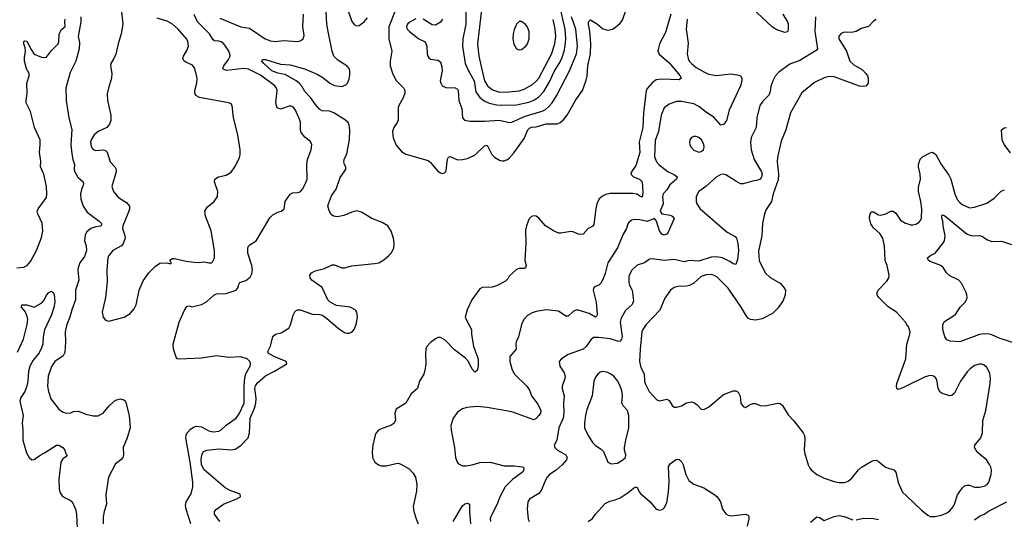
# Model space of a CAD drawing. Header units: inches. Extents: x 1682530 to 1839546, y 640742 to 791647.
# Tile 169 of 256: x 1742792 to 1750792, y 680847 to 684906. Entities that reach past the tile are written whole.
import ezdxf

# ---------------------------------------------------------------- set-up
doc = ezdxf.new("R2010")
doc.units = ezdxf.units.IN
doc.header["$MEASUREMENT"] = 0
doc.layers.add('B7648', color=7, linetype='Continuous')
doc.layers.add('B7658', color=7, linetype='Continuous')

msp = doc.modelspace()

# ---------------------------------------------------------------- linework, layer by layer
at = {"layer": 'B7648', "color": 5}
for points, elevation in [([(1744418, 680830), (1744374, 680890), (1744376.2, 680910), (1744391.8, 680930), (1744448.9, 680971.1), (1744549.2, 681010), (1744585.2, 681030), (1744584, 681050), (1744501.5, 681081.5), (1744462.8, 681102.8), (1744292.3, 681250), (1744269.5, 681290), (1744266.2, 681330), (1744271.7, 681368.3), (1744284.2, 681395.8), (1744312.6, 681407.4), (1744410, 681420.1), (1744509.8, 681410.2), (1744543.1, 681416.9), (1744590, 681447.8), (1744649.8, 681510), (1744659.6, 681550), (1744665.1, 681670), (1744699.2, 681750), (1744710.7, 681790), (1744713.2, 681830), (1744704, 681910), (1744708.5, 681931.5), (1744725.2, 681954.8), (1744790, 682012.2), (1744863.8, 682050), (1744964, 682110), (1744958, 682130), (1744870, 682163.7), (1744814.7, 682194.7), (1744808.3, 682210), (1744830, 682254), (1744849.1, 682330.9), (1744869.9, 682350.1), (1744917.2, 682362.8), (1744979.4, 682400.6), (1744993.8, 682426.2), (1745014.6, 682505.4), (1745030, 682537.3), (1745050, 682547.7), (1745070, 682548), (1745170, 682514), (1745230, 682510.4), (1745250, 682504.9), (1745271.5, 682491.6), (1745391.2, 682391.2), (1745430, 682365.3), (1745450, 682358.7), (1745470, 682359.5), (1745490, 682367.2), (1745510.6, 682389.5), (1745525.8, 682430), (1745535.7, 682490), (1745530.8, 682530), (1745522.5, 682542.5), (1745516.8, 682550), (1745476.9, 682570), (1745365.1, 682585.1), (1745315.1, 682610), (1745295.1, 682630), (1745249.6, 682730), (1745165.4, 682790), (1745152.8, 682810), (1745149.6, 682830), (1745162, 682850), (1745193.5, 682866.5), (1745270, 682885.2), (1745330, 682914), (1745350, 682913.2), (1745410, 682891.4), (1745430, 682890.2), (1745490, 682906.7), (1745675.5, 682924.5), (1745710, 682931.4), (1745750, 682955.6), (1745790, 682987.8), (1745809.8, 683010), (1745831.8, 683050), (1745836.1, 683090), (1745830.7, 683130), (1745811.2, 683188.8), (1745782.6, 683230), (1745738.7, 683258.7), (1745653, 683290), (1745570, 683341), (1745530, 683353.5), (1745490, 683342.4), (1745425.5, 683314.5), (1745375, 683305), (1745340.9, 683310), (1745322.3, 683322.3), (1745308.5, 683348.5), (1745296, 683390), (1745301.7, 683410), (1745324.9, 683475.1), (1745362.7, 683530), (1745396.8, 683623.2), (1745442, 683690), (1745443, 683710), (1745431.3, 683730), (1745426.6, 683750), (1745429.7, 683770), (1745450, 683817.3), (1745472, 683930), (1745474.6, 684010), (1745469.8, 684050), (1745459.8, 684070), (1745440.5, 684090), (1745344.4, 684150), (1745310, 684163.6), (1745250, 684166.2), (1745230, 684175.3), (1745195.8, 684215.8), (1745155, 684275), (1745110, 684322.2), (1745085.2, 684365.2), (1745063.5, 684390), (1745037.7, 684410), (1744950, 684459.9), (1744889.2, 684470.8), (1744841.5, 684490), (1744775.4, 684550), (1744759.5, 684570), (1744761.2, 684578.8), (1744770, 684584), (1744790, 684583.7), (1744910, 684546), (1744990, 684538.4), (1745106.3, 684506.3), (1745210, 684463.8), (1745255.3, 684435.3), (1745313.1, 684390), (1745350, 684370.2), (1745410, 684363.2), (1745443.5, 684376.5), (1745456.4, 684390), (1745470, 684422.8), (1745475.7, 684455.7), (1745474.2, 684494.2), (1745468.3, 684510), (1745451.1, 684530), (1745377, 684577), (1745345, 684610), (1745330.6, 684650), (1745297.5, 684810), (1745289, 684870), (1745276.8, 685070)], 720), ([(1745842.4, 684977.6), (1745792.4, 684847.5), (1745791.4, 684750), (1745816.8, 684650), (1745801.2, 684570), (1745802.2, 684530), (1745824.7, 684464.7), (1745851.3, 684411.3), (1745910, 684352.7), (1745921.1, 684330), (1745922.6, 684310), (1745908, 684270), (1745873.1, 684210), (1745867.6, 684190), (1745867.9, 684090), (1745859.6, 684070), (1745832.4, 684030), (1745822.3, 683997.7), (1745825.9, 683945.9), (1745850, 683888), (1745894.8, 683834.8), (1745930, 683813.1), (1746110, 683761.1), (1746130, 683746.4), (1746190, 683675.5), (1746210, 683660.7), (1746230, 683656.3), (1746250, 683664), (1746258.5, 683681.5), (1746268, 683772), (1746277.2, 683790), (1746290, 683795.8), (1746350, 683768.5), (1746390, 683769.3), (1746430, 683779.7), (1746492.1, 683807.9), (1746570, 683881.3), (1746584.5, 683884.5), (1746590, 683885.5), (1746596.7, 683876.7), (1746627.4, 683810), (1746650, 683788.7), (1746690, 683764.9), (1746710, 683758.4), (1746730, 683759.5), (1746750, 683767.4), (1746770, 683782.3), (1746810, 683827.9), (1746890, 683941.6), (1746921.9, 684010), (1746935.3, 684024.7), (1746950, 684031.8), (1746990, 684036.9), (1747070, 684060.6), (1747159.6, 684060.4), (1747183, 684070), (1747208.4, 684090), (1747241.4, 684130), (1747310, 684254.4), (1747365.1, 684330), (1747394.1, 684414.1), (1747402.9, 684450), (1747409.8, 684530), (1747431, 684629), (1747431.9, 684711.9), (1747424.4, 684810), (1747413.3, 684870), (1747415.1, 684890), (1747430, 684904.9), (1747487.2, 684870), (1747530, 684832.6), (1747570, 684820.8), (1747608.7, 684828.7), (1747630, 684842.4), (1747670, 684876.9), (1747690, 684903.1), (1747721.2, 684990)], 720), ([(1746417.5, 685050), (1746416.8, 684870), (1746391.7, 684750), (1746389.4, 684690), (1746410.9, 684550), (1746438.3, 684490), (1746484.9, 684410), (1746499.4, 684319.4), (1746530, 684274.2), (1746565.8, 684245.8), (1746607.8, 684227.8), (1746670, 684213.9), (1746710, 684210.7), (1746830, 684213.6), (1746930, 684235.8), (1746968.7, 684251.3), (1747010, 684278.7), (1747050, 684322.2), (1747098.1, 684401.9), (1747134.3, 684485.7), (1747176.7, 684550), (1747196.7, 684590), (1747216.7, 684650), (1747225.6, 684694.4), (1747229, 684750), (1747224.9, 684830), (1747179.1, 685030)], 760), ([(1746546.1, 685010), (1746513.1, 684710), (1746523, 684610), (1746554.7, 684465.3), (1746570.1, 684410.1), (1746594.4, 684370), (1746635.1, 684335.1), (1746690, 684317.8), (1746770, 684318.9), (1746850, 684329), (1746890, 684341.1), (1746959.9, 684380.1), (1746990, 684405.9), (1747009.6, 684430.4), (1747114.3, 684625.7), (1747140.5, 684710), (1747147.6, 684770), (1747143.3, 684830), (1747127.5, 684907.5)], 780), ([(1748994, 684950), (1749030.5, 684890), (1749035.5, 684870), (1749036.3, 684830), (1749030, 684808), (1749010, 684801.2), (1748993.7, 684806.3), (1748943.7, 684823.7), (1748910, 684846.3), (1748700.5, 685040.5)], 740), ([(1742770, 682890.3), (1742825.4, 682894.6), (1742852.3, 682907.8), (1742879.6, 682940.4), (1742930, 683030.4), (1742970, 683136.3), (1742980.2, 683190), (1742973.7, 683253.7), (1742938.3, 683330), (1742934.7, 683350), (1742942.4, 683370), (1743010, 683462.8), (1743013.1, 683490), (1743009.8, 683550), (1742988.2, 683650), (1742962.4, 683710), (1742964.5, 683755.5), (1742953.7, 683830), (1742959.6, 683890), (1742957.4, 683930), (1742913.3, 684030), (1742879.4, 684159.4), (1742844.4, 684230), (1742843.5, 684250), (1742853.8, 684306.2), (1742850.7, 684389.3), (1742868, 684450), (1742868, 684470), (1742846.7, 684506.7), (1742830.9, 684569.1), (1742830, 684598), (1742840.3, 684650), (1742837.1, 684677.1), (1742825.6, 684710), (1742826, 684730), (1742830, 684734), (1742850, 684730.3), (1742884.2, 684664.2), (1742910, 684627), (1742970, 684602.7), (1742990, 684598.4), (1743010, 684602), (1743050, 684656), (1743103.5, 684710), (1743111.2, 684730), (1743113.3, 684786.7), (1743118.2, 684801.8), (1743130, 684823), (1743160.9, 684850), (1743158.4, 684890), (1743162, 684910)], 740), ([(1743288.5, 684928.5), (1743288.6, 684888.6), (1743267, 684770), (1743279.5, 684719.5), (1743276.5, 684670), (1743248, 684570), (1743202.4, 684477.6), (1743167.4, 684350), (1743170.3, 684249.7), (1743192.2, 684110), (1743215.1, 684015.1), (1743209, 683890), (1743215.5, 683815.5), (1743222.7, 683770), (1743236.5, 683730), (1743235, 683690), (1743240.6, 683670), (1743265.9, 683625.9), (1743309.1, 683589.1), (1743310.2, 683570), (1743293.1, 683526.8), (1743285.8, 683490), (1743289.1, 683449.1), (1743307.9, 683390), (1743341.5, 683341.5), (1743438.7, 683270), (1743456.4, 683250), (1743456.7, 683243.3), (1743451.4, 683228.6), (1743410, 683224.5), (1743370, 683209.7), (1743336.4, 683183.6), (1743323, 683157), (1743318, 683110), (1743333.6, 683070), (1743335.2, 683030), (1743318.9, 682981.1), (1743281.5, 682930), (1743266.5, 682890), (1743264.5, 682870), (1743273, 682790), (1743245.2, 682710), (1743245, 682630), (1743214.7, 682550), (1743200.2, 682490), (1743175.8, 682430), (1743161.3, 682370), (1743163.9, 682290), (1743157.7, 682202.3), (1743145.5, 682174.5), (1743078, 682130), (1743050, 682089), (1743024.9, 682010), (1743019.5, 681930), (1743025.1, 681885.1), (1743046.4, 681826.4), (1743110, 681742.8), (1743140.9, 681720.9), (1743170, 681710.6), (1743206.8, 681713.2), (1743230, 681722), (1743270, 681726.8), (1743330, 681702), (1743390, 681688.2), (1743430, 681688.2), (1743470, 681708), (1743520.5, 681770), (1743570, 681815.3), (1743610, 681826), (1743638.4, 681818.4), (1743648.5, 681808.5), (1743655.6, 681795.6), (1743682.9, 681690), (1743689.3, 681590), (1743666.4, 681510), (1743633.1, 681430), (1743635.3, 681370), (1743630.4, 681350), (1743613.4, 681330), (1743570, 681297), (1743512.9, 681190), (1743492.7, 681047.3), (1743496.5, 680970), (1743477.5, 680910), (1743470, 680868), (1743469.2, 680810)], 740), ([(1743620.5, 684970), (1743631.6, 684870), (1743618, 684790), (1743591.5, 684710), (1743572.9, 684627.1), (1743557.6, 684590), (1743532.7, 684550), (1743530.4, 684530), (1743541.1, 684470), (1743538.9, 684430), (1743512.9, 684350), (1743503.9, 684303.9), (1743504.4, 684250), (1743531.5, 684130), (1743533.3, 684086.7), (1743522.4, 684057.6), (1743500.5, 684030), (1743430, 683998.3), (1743397, 683970), (1743371.7, 683930), (1743367.1, 683910), (1743373.6, 683873.6), (1743390, 683852.4), (1743410, 683844.6), (1743470, 683848.5), (1743490, 683843), (1743503, 683830), (1743528, 683750), (1743566, 683710), (1743575.8, 683690), (1743577, 683670), (1743541.1, 683550), (1743554.4, 683510), (1743586, 683470), (1743610.2, 683450.2), (1743660.4, 683420.4), (1743685.3, 683390), (1743685.7, 683370), (1743679.5, 683350), (1743629.2, 683230), (1743626.4, 683210), (1743647.2, 683152.8), (1743648.9, 683131.1), (1743632.5, 683087.5), (1743620.7, 683070), (1743547.7, 683030), (1743517.1, 682990), (1743508.4, 682970), (1743501.3, 682870), (1743503.1, 682776.9), (1743490.4, 682650), (1743462, 682530), (1743470.6, 682490.6), (1743490, 682464.7), (1743516.9, 682456.9), (1743642, 682490), (1743690, 682519.1), (1743722.3, 682557.7), (1743738.4, 682590), (1743763.7, 682710), (1743796.6, 682783.4), (1743841.2, 682850), (1743895.9, 682904.1), (1743930, 682927.3), (1743991.6, 682931.6), (1744018, 682922), (1744026, 682930), (1744018, 682938), (1744015.3, 682950), (1744021.2, 682958.8), (1744034, 682966), (1744050, 682966.8), (1744143.9, 682943.9), (1744210, 682935.4), (1744245.9, 682934.1), (1744290, 682939.6), (1744330, 682930.4), (1744349.6, 682930.4), (1744360.1, 682939.9), (1744374.3, 682970), (1744375.1, 683030), (1744347.1, 683190), (1744302.9, 683310), (1744296, 683350), (1744316.2, 683383.8), (1744373.2, 683430), (1744399.3, 683470), (1744402.7, 683510), (1744374, 683590), (1744379, 683610), (1744408, 683630), (1744470, 683642.8), (1744510, 683666), (1744541.2, 683710), (1744577.5, 683782.5), (1744583.7, 683810), (1744583.7, 683850), (1744564.5, 683970), (1744529.4, 684110), (1744519, 684210), (1744510, 684222), (1744489.3, 684229.3), (1744254.1, 684274.1), (1744223.6, 684290), (1744215.8, 684310), (1744215.4, 684330), (1744230.9, 684390), (1744233.1, 684430), (1744215.1, 684510), (1744196.6, 684536.6), (1744141.5, 684561.5), (1744129.7, 684570), (1744118.9, 684590), (1744122, 684610), (1744150, 684656.3), (1744163.5, 684690), (1744158.7, 684730), (1744150, 684749.2), (1744078.7, 684830), (1744035.1, 684870), (1743990, 684893.5), (1743910, 684918.8)], 760), ([(1744183.5, 680810), (1744145.6, 680930), (1744140.6, 680959.4), (1744146.2, 680990), (1744186.3, 681053.7), (1744198.8, 681110), (1744198.9, 681150), (1744177.1, 681310), (1744142.4, 681510), (1744143.7, 681530), (1744153.3, 681550), (1744180.5, 681579.5), (1744210, 681597.6), (1744230, 681604.2), (1744270, 681597.6), (1744330, 681565.3), (1744350, 681559.6), (1744370, 681556.9), (1744410, 681564.2), (1744430, 681574), (1744470, 681611.7), (1744550.6, 681669.4), (1744576.4, 681703.6), (1744616.8, 681790), (1744615.6, 681930), (1744620.3, 681999.7), (1744629, 682030), (1744665.3, 682090), (1744668.8, 682110), (1744661.2, 682130), (1744641.4, 682150), (1744590, 682165.8), (1744490, 682161.9), (1744390, 682175), (1744270, 682156.2), (1744087.3, 682147.3), (1744071.9, 682151.9), (1744063.8, 682163.8), (1744041.7, 682230), (1744039.2, 682270), (1744087.4, 682450), (1744130, 682545.5), (1744150, 682577.3), (1744170, 682581), (1744190, 682573.4), (1744270, 682592.9), (1744310, 682614.3), (1744370, 682668.8), (1744390, 682679.6), (1744470, 682681.3), (1744551, 682709), (1744566.6, 682730), (1744569.6, 682750.4), (1744581.2, 682770), (1744630, 682786.4), (1744665.3, 682814.7), (1744678.9, 682841.1), (1744683, 682870), (1744677.7, 682910), (1744646.6, 683010), (1744644.7, 683050), (1744650, 683066), (1744661.7, 683078.3), (1744714.2, 683110), (1744824, 683296), (1744850, 683319.8), (1744890, 683341.2), (1744919.3, 683350), (1744942, 683370), (1744949.6, 683430), (1744990, 683487.7), (1745010, 683499.3), (1745050, 683501.3), (1745070, 683508.4), (1745089.5, 683530), (1745112, 683570), (1745127.3, 683610), (1745125.1, 683730), (1745131.3, 683770), (1745159.7, 683850), (1745165.1, 683890), (1745156.1, 683916.1), (1745110, 683951.6), (1745080.5, 683990), (1745074.3, 684010), (1745072.8, 684070), (1745068, 684090), (1745032.8, 684170), (1745018.4, 684190), (1745010, 684198.4), (1744990, 684205.6), (1744910, 684180.5), (1744885.1, 684190), (1744874.5, 684230), (1744883.9, 684330), (1744878.5, 684350), (1744865.1, 684370), (1744750, 684456.7), (1744650, 684503.9), (1744610, 684510.5), (1744472.8, 684492.8), (1744445.2, 684505.2), (1744442, 684510), (1744449.8, 684530), (1744490, 684582.3), (1744502, 684610), (1744501, 684630), (1744490, 684656.4), (1744450.6, 684710), (1744430, 684726), (1744410, 684732.7), (1744375.4, 684735.4), (1744363.5, 684743.5), (1744334.7, 684790), (1744236.7, 684890), (1744208.6, 684948.6)], 740), ([(1744417.3, 684917.3), (1744590, 684847.6), (1744658.2, 684838.2), (1744786.5, 684750), (1744830, 684733.4), (1744870, 684728.5), (1744936.2, 684736.2), (1745050, 684728.7), (1745070, 684734.9), (1745094.5, 684750), (1745102.4, 684777.6), (1745093.3, 684850), (1745097.7, 684950)], 740), ([(1745464.6, 684970), (1745491.9, 684891.9), (1745510, 684866.9), (1745530, 684856.5), (1745550, 684859.2), (1745590, 684888.1), (1745618, 684922)], 720), ([(1748083.9, 684950), (1748038.5, 684801.5), (1747990, 684711), (1747978.2, 684650), (1747986.7, 684626.7), (1748070, 684555.4), (1748159, 684450), (1748166.3, 684430), (1748150, 684417.8), (1748010, 684422.3), (1747963.1, 684416.9), (1747930, 684392.6), (1747893.8, 684350), (1747883.2, 684330), (1747861.7, 684150), (1747854.8, 684030), (1747824.5, 683910), (1747831.9, 683828.1), (1747798.4, 683721.6), (1747763.6, 683670), (1747758.7, 683650), (1747779.3, 683630), (1747829.6, 683609.6), (1747851.2, 683590), (1747856.2, 683503.8), (1747850, 683464), (1747830, 683472), (1747808.2, 683488.2), (1747774, 683494), (1747590, 683493.9), (1747554, 683486), (1747526.6, 683473.4), (1747500.7, 683450), (1747481.4, 683410), (1747472.4, 683370), (1747457.5, 683242.5), (1747450, 683229.7), (1747410, 683209.6), (1747370, 683163.6), (1747350, 683160.5), (1747330, 683164), (1747290, 683181.7), (1747270, 683185.7), (1747190, 683171.2), (1747170, 683172.6), (1747129.6, 683190), (1747064.4, 683230), (1747010, 683292.8), (1746990, 683309.7), (1746970, 683313.3), (1746950, 683308.2), (1746931.8, 683288.2), (1746922.6, 683270), (1746908.9, 683231.1), (1746903.3, 683196.7), (1746905.4, 683090), (1746895.9, 682950), (1746908, 682910), (1746902.8, 682890), (1746890, 682884.7), (1746850, 682884.2), (1746830, 682875.8), (1746770, 682823.7), (1746758.6, 682801.4), (1746738.9, 682781.1), (1746672.9, 682747.1), (1746630, 682734.1), (1746550, 682731.6), (1746530, 682719.7), (1746464.9, 682630), (1746427.4, 682550), (1746412.7, 682490), (1746418.6, 682470), (1746463.7, 682390), (1746462, 682350), (1746480.8, 682250), (1746517.7, 682150), (1746516.9, 682090), (1746510, 682057.2), (1746490, 682042), (1746470, 682067.6), (1746437.8, 682130), (1746415.8, 682155.8), (1746325.2, 682225.2), (1746250, 682302.4), (1746210, 682322.9), (1746190, 682322.9), (1746170, 682313.6), (1746130, 682283.6), (1746101.5, 682250), (1746092.2, 682230), (1746088.3, 682191.7), (1746091.8, 682110), (1746087, 682073), (1746074.6, 682025.4), (1746042, 681970), (1746023.7, 681910), (1745974.3, 681865.7), (1745928.7, 681791.3), (1745850, 681740.7), (1745839.6, 681710), (1745845.7, 681650), (1745833.4, 681626.6), (1745807.7, 681610), (1745730, 681583.1), (1745707.7, 681570), (1745688.4, 681550), (1745679.7, 681530), (1745662.3, 681450), (1745655.9, 681395.9), (1745659.5, 681350), (1745678.7, 681310), (1745708.4, 681288.4), (1745730, 681282.3), (1745770, 681282.3), (1745850, 681300.5), (1745870, 681302), (1745890, 681296.3), (1745957.2, 681257.2), (1745990, 681222), (1746008.4, 681190), (1746018, 681130), (1746015.8, 681075.8), (1745988.9, 680950), (1745995.2, 680910), (1746014.7, 680850), (1746030.2, 680810.2)], 720), ([(1746010, 684912.8), (1745965.5, 684890), (1745943.8, 684870), (1745935.5, 684850), (1745941.6, 684830), (1745959.3, 684810), (1746010, 684768.5), (1746030, 684754), (1746086.6, 684726.6), (1746101.6, 684690), (1746103.8, 684630), (1746108.2, 684610), (1746117, 684597), (1746130, 684586.4), (1746190, 684578.4), (1746210, 684562.8), (1746222, 684522), (1746224.4, 684490), (1746208.8, 684410), (1746213.7, 684390), (1746226, 684370), (1746253.9, 684353.9), (1746330, 684352.8), (1746350, 684342), (1746355.2, 684330), (1746360.2, 684250), (1746383.8, 684183.8), (1746388.8, 684110), (1746407.7, 684090), (1746450, 684082.8), (1746570, 684082.3), (1746690, 684090.1), (1746770, 684071.1), (1746790, 684072.9), (1746898.8, 684121.2), (1747038.1, 684161.9), (1747064.3, 684175.7), (1747090, 684197.2), (1747117.5, 684230), (1747153.5, 684286.5), (1747260.8, 684490), (1747315.3, 684630), (1747324.2, 684690), (1747312, 684830), (1747274.5, 684930)], 740), ([(1746227.2, 684910), (1746210, 684884.7), (1746170, 684861.3), (1746144.8, 684864.7), (1746070, 684910.9)], 740), ([(1748216, 684910), (1748207.6, 684830), (1748223.4, 684716.6), (1748214.4, 684630), (1748223.2, 684590), (1748232.9, 684570), (1748250, 684548.9), (1748290, 684517.8), (1748350, 684481.5), (1748390, 684463.2), (1748450, 684453.8), (1748570, 684466.3), (1748636.5, 684456.5), (1748649.1, 684449.1), (1748660.3, 684430), (1748660.8, 684410), (1748650.2, 684369.8), (1748557.6, 684170), (1748533.9, 684086.1), (1748510, 684053.6), (1748490, 684049.6), (1748433.1, 684113.1), (1748372.3, 684152.3), (1748310, 684201.4), (1748270, 684222.2), (1748170, 684241.4), (1748130, 684241), (1748070, 684221.1), (1748028.8, 684190), (1748003.6, 684130), (1747981.7, 683998.3), (1747956.2, 683923.8), (1747950, 683792), (1747966.5, 683750), (1747987.8, 683727.8), (1748060.3, 683670), (1748109.3, 683649.3), (1748133.7, 683630), (1748128.9, 683610), (1748074.6, 683565.4), (1748050, 683524.5), (1748021.1, 683490), (1748015.6, 683470), (1748021.7, 683410), (1747996.2, 683350), (1748009.6, 683329.6), (1748077.9, 683317.9), (1748094, 683310), (1748108.9, 683290), (1748061.3, 683178.7), (1748050, 683162.9), (1748030, 683156.3), (1748010, 683163.1), (1747990, 683189.7), (1747965.6, 683270), (1747950.4, 683290.4), (1747890, 683265.3), (1747830, 683279.1), (1747790, 683282), (1747763.4, 683276.6), (1747740.9, 683259.1), (1747732.7, 683247.3), (1747723, 683210), (1747696.5, 683163.5), (1747650, 683052.3), (1747570.2, 682930), (1747550, 682844), (1747530, 682795.3), (1747513.7, 682766.3), (1747498, 682750), (1747463.5, 682736.5), (1747454.4, 682725.6), (1747450.7, 682709.3), (1747476.9, 682610), (1747484.2, 682510), (1747481.1, 682498.9), (1747470, 682489.8), (1747418, 682518), (1747330, 682547.4), (1747310, 682545.8), (1747290, 682536.5), (1747250, 682496.4), (1747230, 682497.2), (1747170, 682538.2), (1747070, 682548.8), (1746990, 682536.4), (1746955.1, 682524.9), (1746918, 682502), (1746888.5, 682470), (1746870.2, 682429.8), (1746844.9, 682330), (1746827.2, 682290), (1746823.1, 682270), (1746825.7, 682230), (1746774.9, 682170), (1746774.6, 682130), (1746790.2, 682070.2), (1746808.9, 682030), (1746912.2, 681930), (1746935, 681895), (1746950.3, 681850), (1747001.9, 681781.9), (1747025.8, 681730), (1747024.4, 681710), (1747011.5, 681690), (1746990, 681664.7), (1746970, 681654.5), (1746790, 681719.5), (1746590, 681756), (1746510, 681764.2), (1746425.1, 681754.9), (1746390, 681744.5), (1746350, 681717.2), (1746313.4, 681670), (1746295.5, 681610), (1746297.1, 681570), (1746323.8, 681430), (1746333, 681350), (1746346, 681310), (1746356.4, 681296.4), (1746390, 681280.5), (1746421.1, 681281.1), (1746470, 681288.4), (1746530, 681308.5), (1746614, 681310), (1746730, 681282.4), (1746810, 681281.7), (1746874.3, 681274.3), (1746884.9, 681270), (1746888.8, 681250), (1746876.5, 681230), (1746796.5, 681170), (1746736.5, 681110), (1746693.4, 681030), (1746671.3, 680970), (1746621.3, 680870), (1746615.5, 680850), (1746618.5, 680830)], 740), ([(1749257.4, 684930), (1749252.6, 684810), (1749273.4, 684670), (1749264.9, 684655), (1749130, 684574.5), (1749050, 684545.1), (1748959.9, 684480.1), (1748931.5, 684448.5), (1748912, 684410), (1748895.9, 684364.1), (1748887.3, 684310), (1748877.6, 684290), (1748830, 684245.4), (1748807.2, 684210), (1748782, 684110), (1748775.9, 684030), (1748735.5, 683950), (1748729.1, 683910), (1748736.1, 683850), (1748759, 683770), (1748819.8, 683670), (1748825.2, 683650), (1748817.9, 683622.1), (1748810, 683611.1), (1748790, 683602.5), (1748745.7, 683594.3), (1748670, 683571.5), (1748650, 683573.3), (1748610, 683593), (1748530, 683646.6), (1748510, 683651.3), (1748490, 683649.6), (1748450, 683625.6), (1748366, 683550), (1748310, 683511.3), (1748289, 683470), (1748289, 683430), (1748295.2, 683410), (1748322.3, 683370), (1748540.5, 683180.5), (1748605, 683145), (1748617.7, 683130), (1748628.3, 683088.3), (1748632.9, 683030), (1748623.2, 682956.8), (1748610, 682918), (1748590, 682923.5), (1748561.8, 682941.8), (1748501.3, 682970), (1748450, 682980.4), (1748410, 682976.2), (1748310, 682944.3), (1748231.6, 682948.4), (1748190, 682938.5), (1748110, 682958.8), (1748030, 682950.8), (1747930, 682964.4), (1747910, 682961.3), (1747869.4, 682930.6), (1747809.4, 682910.6), (1747767, 682870), (1747750, 682840.9), (1747742.9, 682817.1), (1747741, 682770), (1747746.4, 682750), (1747768.3, 682710), (1747778.2, 682621.8), (1747767.6, 682592.4), (1747715.6, 682544.4), (1747678, 682482), (1747672.5, 682447.5), (1747686.6, 682333.4), (1747681.8, 682310), (1747670, 682291.3), (1747650, 682293.3), (1747590, 682312.2), (1747494.7, 682325.3), (1747455.8, 682324.2), (1747433.7, 682306.3), (1747396, 682250), (1747370.2, 682229.8), (1747250, 682187.3), (1747194, 682150), (1747175.5, 682130), (1747181.6, 682090), (1747217.4, 682037.4), (1747224.2, 682010), (1747222.6, 681990), (1747200.9, 681930), (1747200.9, 681910), (1747215.8, 681850), (1747210.2, 681789.8), (1747213.5, 681710), (1747207.1, 681670), (1747172, 681590), (1747156.5, 681490), (1747134.9, 681450), (1747139.1, 681430), (1747162, 681410), (1747228.5, 681370), (1747241.1, 681350), (1747236, 681330), (1747199.7, 681290), (1747150, 681247), (1747097.4, 681210), (1747079, 681190), (1747066, 681170), (1747030, 681082), (1747010, 681055.6), (1746934, 681010), (1746920.4, 680990), (1746915.6, 680930), (1746924, 680850), (1746931.8, 680830)], 760), ([(1749750, 684906.6), (1749730, 684893.2), (1749690, 684852), (1749630, 684833.6), (1749589, 684811), (1749550, 684802.6), (1749490, 684804.7), (1749466.8, 684793.2), (1749449.1, 684770.9), (1749448.7, 684750), (1749510.2, 684650.2), (1749537.6, 684570), (1749570, 684538.5), (1749639.3, 684499.3), (1749667.7, 684470), (1749680.5, 684450), (1749685.5, 684430), (1749686, 684390), (1749670, 684369.8), (1749650, 684363.8), (1749614.8, 684365.2), (1749410, 684440.8), (1749370, 684445.1), (1749330, 684433.1), (1749250, 684396.8), (1749147.8, 684312.2), (1749055.2, 684150), (1749016.9, 684010), (1748979.8, 683920.2), (1748950.2, 683790), (1748947.2, 683750), (1748957.6, 683650), (1748955.4, 683604.6), (1748915.5, 683490), (1748901.1, 683430), (1748856.6, 683363.4), (1748842.8, 683330), (1748826.9, 683250), (1748823.1, 683150), (1748795.3, 683024.7), (1748800.2, 682950), (1748850, 682850.4), (1748890, 682810.3), (1748970, 682764.9), (1749001.7, 682730), (1749013.6, 682710), (1749011.3, 682671.3), (1748995.3, 682624.7), (1748955, 682565), (1748910, 682518), (1748824.9, 682475.1), (1748774.6, 682465.4), (1748730, 682469.5), (1748710, 682482), (1748697.5, 682497.5), (1748654.3, 682570), (1748550, 682724.7), (1748455.8, 682815.8), (1748430.6, 682830.6), (1748410, 682835.8), (1748370, 682834), (1748330, 682820.4), (1748270, 682765.4), (1748233.9, 682746.1), (1748210, 682741), (1748141.2, 682738.8), (1748110, 682731.2), (1748081.3, 682710), (1748035.2, 682644.7), (1747994.7, 682545.3), (1747883.6, 682430), (1747855.6, 682390), (1747847.9, 682370), (1747833.8, 682230), (1747829.3, 682129.3), (1747839.1, 682079.1), (1747865.3, 682030), (1747868.9, 681970), (1747874.6, 681950), (1747906.4, 681886.4), (1747970, 681818.8), (1747990, 681810.8), (1748050, 681824), (1748070, 681811), (1748092.5, 681772.5), (1748110, 681759.1), (1748130, 681757.1), (1748150, 681762.4), (1748170, 681768.7), (1748210, 681792.4), (1748250, 681801.6), (1748273.8, 681793.8), (1748298, 681778), (1748330, 681740.7), (1748350, 681738), (1748390, 681759.3), (1748510, 681860.3), (1748590.6, 681890.6), (1748610, 681890.7), (1748630, 681881), (1748646.9, 681846.9), (1748650.8, 681790), (1748670, 681762.8), (1748690, 681756), (1748722, 681778), (1748750, 681787.7), (1748770, 681788), (1748810, 681772.7), (1748850, 681768), (1748950, 681790.8), (1748970, 681787.3), (1748990, 681770.8), (1749035.8, 681695.8), (1749079.3, 681650), (1749157.3, 681550), (1749168, 681528), (1749171.8, 681491.8), (1749165.7, 681414.3), (1749167.9, 681390), (1749199, 681290), (1749208.4, 681268.4), (1749223.1, 681250), (1749268, 681210), (1749330, 681181.1), (1749410, 681153.4), (1749450, 681146.3), (1749493.7, 681146.3), (1749522.8, 681157.2), (1749550, 681179.3), (1749607.8, 681250), (1749632, 681270), (1749710, 681315.8), (1749730, 681324.9), (1749750, 681326.4), (1749770, 681317.1), (1749827.7, 681270), (1749895.5, 681250), (1749910.2, 681230.2), (1749930, 681147.3), (1749966.5, 681066.5), (1750000, 681034.8)], 780), ([(1750000, 682430.7), (1749988.3, 682450), (1749915.1, 682530), (1749850, 682573), (1749772, 682650), (1749759.5, 682670), (1749758.4, 682690), (1749767.6, 682710), (1749837.6, 682782.4), (1749852.8, 682810), (1749856.9, 682830), (1749840.5, 682910), (1749825.4, 682950), (1749818.3, 683070), (1749805.6, 683130), (1749781.8, 683170), (1749730, 683215.9), (1749707.7, 683247.7), (1749696.5, 683290), (1749698.9, 683321.1), (1749710, 683344.9), (1749730, 683346), (1749770, 683322), (1749790, 683316.9), (1749830, 683329.2), (1749870, 683350.3), (1749890, 683350.4), (1749910, 683335.5), (1749950, 683278.4), (1749990, 683252.4), (1750000, 683249.4)], 780), ([(1742775.1, 682204.9), (1742823.2, 682310), (1742853.3, 682430), (1742858.9, 682470), (1742854, 682494), (1742835.4, 682535.4), (1742807.3, 682570), (1742809, 682590), (1742850, 682590.4), (1742910, 682570.8), (1742973, 682607), (1742991.5, 682628.5), (1743010, 682666.8), (1743030, 682690.4), (1743050, 682701), (1743064.7, 682690), (1743073, 682673), (1743078, 682610), (1743070, 682569), (1743050, 682507), (1742994.3, 682385.7), (1742983.1, 682330), (1742979.1, 682270), (1742970, 682240.7), (1742950, 682199.7), (1742901.4, 682138.6), (1742874, 682090), (1742863, 682050), (1742857.3, 681970), (1742849.5, 681930), (1742833.8, 681886.2), (1742802.6, 681837.4), (1742793.8, 681806.2), (1742819.4, 681690), (1742811.9, 681630), (1742818.4, 681570), (1742819, 681490), (1742847.5, 681387.5), (1742870, 681348), (1742890, 681330.5), (1742910, 681333), (1742950, 681363.7), (1742993.4, 681386.6), (1743090, 681450.4), (1743110, 681450.4), (1743144, 681430), (1743159.1, 681410), (1743165.2, 681385.2), (1743178, 681370), (1743166.4, 681353.6), (1743142, 681338), (1743126.4, 681310), (1743111.4, 681170), (1743112.7, 681092.7), (1743122, 681062), (1743137.6, 681037.6), (1743160.9, 681020.9), (1743203.4, 681003.4), (1743217.3, 680990), (1743246, 680930), (1743253.7, 680890), (1743258.3, 680770)], 720), ([(1750000, 681930.8), (1749950, 681906.6), (1749930, 681902.9), (1749919.3, 681910), (1749915.6, 681930), (1749919.7, 681950), (1749993.6, 682150), (1749999.8, 682270), (1750000, 682270.7)], 780), ([(1747411.8, 680828.2), (1747445.3, 680854.7), (1747470, 680888.5), (1747550, 680974.3), (1747586, 680994), (1747630, 681004.2), (1747670, 681020.7), (1747735.5, 681064.5), (1747790, 681107.6), (1747810, 681107.7), (1747825.7, 681070), (1747836.2, 681056.2), (1747915.5, 680990), (1747962.8, 680930), (1747990, 680922), (1748014, 680926), (1748030, 680941), (1748050, 680981), (1748064.2, 681070), (1748068.5, 681150), (1748063.8, 681276.2), (1748079.7, 681300.3), (1748130, 681336.3), (1748150, 681333), (1748172.7, 681310), (1748182.4, 681290), (1748204.9, 681210), (1748230, 681163.1), (1748270, 681133.4), (1748350, 681102.7), (1748432.6, 681052.6), (1748458.8, 681030), (1748485.2, 680990), (1748502.6, 680930), (1748530, 680892.7), (1748550, 680879.5), (1748570, 680874), (1748688.4, 680888.4), (1748710, 680880.7), (1748715.8, 680870), (1748716.5, 680850), (1748702.7, 680790)], 760), ([(1746315.6, 680830), (1746390, 680957.8), (1746410, 680972.2), (1746430, 680976.9), (1746447.3, 680970), (1746446, 680910), (1746454.1, 680810)], 720), ([(1749216.5, 680823.5), (1749270, 680867.3), (1749290, 680862.8), (1749330, 680837.3), (1749411.2, 680868.8), (1749450, 680877), (1749490, 680868.7), (1749562.9, 680842.9)], 760), ([(1749590, 680843.1), (1749650, 680856.4), (1749730, 680854.4), (1749770, 680846.7)], 760)]:
    msp.add_lwpolyline(points, dxfattribs=dict(at, elevation=elevation))
for points, elevation in [([(1746850, 684892), (1746830, 684869.4), (1746810, 684822.7), (1746801.8, 684790), (1746798.6, 684750), (1746806.8, 684706.8), (1746830, 684670.4), (1746850, 684660.4), (1746870, 684663.7), (1746906, 684690), (1746919.2, 684710), (1746930.8, 684750), (1746930.7, 684810), (1746916.8, 684850), (1746900.4, 684870), (1746870, 684891.5)], 820), ([(1748290, 683958), (1748270, 683958), (1748251.3, 683950), (1748237.3, 683930), (1748234, 683910), (1748237.3, 683890), (1748247.3, 683870), (1748270, 683844.9), (1748310, 683830.7), (1748330, 683834), (1748349.2, 683850), (1748353.3, 683870), (1748350, 683895.3), (1748331.6, 683930), (1748310, 683949.3)], 760), ([(1747530, 682047.2), (1747510, 682041.1), (1747490, 682027.3), (1747470, 682000.9), (1747457, 681970), (1747443.6, 681850), (1747401.1, 681738.9), (1747389.3, 681690.7), (1747381.5, 681630), (1747382, 681590), (1747410, 681527.3), (1747446, 681470), (1747470, 681448), (1747518, 681418), (1747536.7, 681396.7), (1747570.6, 681310.6), (1747598, 681298), (1747650, 681303), (1747693.2, 681330), (1747714.5, 681350), (1747716.2, 681370), (1747707, 681410), (1747707.3, 681430), (1747716.9, 681490), (1747741.3, 681590), (1747742.4, 681690), (1747729.6, 681730), (1747694.5, 681770), (1747685.1, 681790), (1747689.6, 681850), (1747684.2, 681890), (1747671.2, 681930), (1747651, 681970), (1747618.9, 682010), (1747590, 682029.8), (1747570, 682040.3)], 780)]:
    msp.add_lwpolyline(points, close=True, dxfattribs=dict(at, elevation=elevation))
at = {"layer": 'B7658', "color": 5}
for points, elevation in [([(1750843.9, 683823.9), (1750791.9, 683891.9), (1750774, 683930), (1750769.6, 684010.4), (1750790, 684027.7), (1750809.6, 684030.4)], 780), ([(1750000, 683249.4), (1750030, 683240.4), (1750050, 683240.4), (1750074.1, 683245.8), (1750099.8, 683260.3), (1750110, 683270.7), (1750118.3, 683290), (1750121.6, 683370), (1750115.3, 683430), (1750094.8, 683510), (1750096.5, 683543.5), (1750110.6, 683610.6), (1750109, 683650), (1750095.6, 683710), (1750096.1, 683730), (1750110, 683772.2), (1750127.1, 683792.9), (1750190, 683825.3), (1750210, 683830.3), (1750236, 683810), (1750275.6, 683735.6), (1750341.8, 683641.8), (1750356.9, 683610), (1750391.1, 683490), (1750410, 683445.3), (1750430, 683419.6), (1750450, 683404), (1750510, 683378.3), (1750550, 683381.7), (1750650, 683414.9), (1750710, 683455.8), (1750765.7, 683514.3), (1750794.9, 683525.1)], 780), ([(1750893.4, 682273.4), (1750750, 682317.8), (1750690, 682347.1), (1750670, 682352.3), (1750630, 682354.8), (1750591.6, 682348.4), (1750430, 682289.6), (1750353.8, 682293.8), (1750325.6, 682305.6), (1750309.6, 682329.6), (1750292.3, 682390), (1750292.3, 682430), (1750306.6, 682453.4), (1750394.5, 682510), (1750434, 682570), (1750473.6, 682610), (1750485.1, 682630), (1750489.5, 682650), (1750487, 682670), (1750482, 682690), (1750444.6, 682764.6), (1750424.2, 682790), (1750350, 682825.4), (1750323.6, 682850), (1750299.5, 682890), (1750277, 682910), (1750190, 682940.4), (1750175.1, 682950), (1750169.6, 682970), (1750194, 682990), (1750230, 683010.3), (1750293.5, 683086.5), (1750306.8, 683110), (1750312.3, 683150), (1750294.5, 683230), (1750292.2, 683272.2), (1750285.6, 683294.4), (1750284.2, 683315.8), (1750290, 683320.7), (1750310, 683311.8), (1750490, 683162.8), (1750530, 683149.2), (1750590, 683153.8), (1750610, 683147.5), (1750656.5, 683116.5), (1750690, 683104.7), (1750770, 683105.6), (1750850, 683081)], 760), ([(1750000, 682270.7), (1750024.7, 682350), (1750026.3, 682370), (1750012.6, 682410), (1750000, 682430.7)], 780), ([(1750000, 681034.8), (1750120.5, 680920.5), (1750170, 680880.4), (1750190, 680870.4), (1750230, 680870.4), (1750290, 680883.1), (1750330, 680901.1), (1750350, 680916.5), (1750374, 680946), (1750386.8, 680970), (1750413, 681047), (1750450, 681100.4), (1750470, 681118.7), (1750490, 681125.3), (1750510, 681123.1), (1750550, 681108.9), (1750590, 681107.9), (1750630, 681117.4), (1750653, 681130), (1750666.3, 681150), (1750686.9, 681210), (1750687.3, 681250), (1750682.3, 681270), (1750673.1, 681293.1), (1750648.9, 681328.9), (1750572.7, 681392.7), (1750550.9, 681430), (1750553.1, 681450), (1750600.9, 681510), (1750616.5, 681550), (1750617.8, 681650), (1750641.8, 681730), (1750676.9, 681950), (1750680.4, 681990), (1750674.4, 682034.4), (1750650, 682079.3), (1750630, 682099.5), (1750610, 682107.6), (1750590, 682107.8), (1750550, 682097.4), (1750513.7, 682070), (1750490, 682044.7), (1750435.8, 681970), (1750389, 681871), (1750367, 681853), (1750350, 681851.3), (1750288.7, 681868.7), (1750270, 681879.5), (1750255.1, 681910), (1750246.5, 681966.5), (1750238.4, 681990), (1750226, 682006), (1750210, 682013.6), (1750190, 682014.7), (1750150, 682003.5), (1750000, 681930.8)], 780), ([(1750550, 680843.6), (1750590, 680873.7), (1750630, 680888.8), (1750670, 680916.9), (1750813.6, 680990)], 760)]:
    msp.add_lwpolyline(points, dxfattribs=dict(at, elevation=elevation))

doc.saveas('drawing.dxf')
